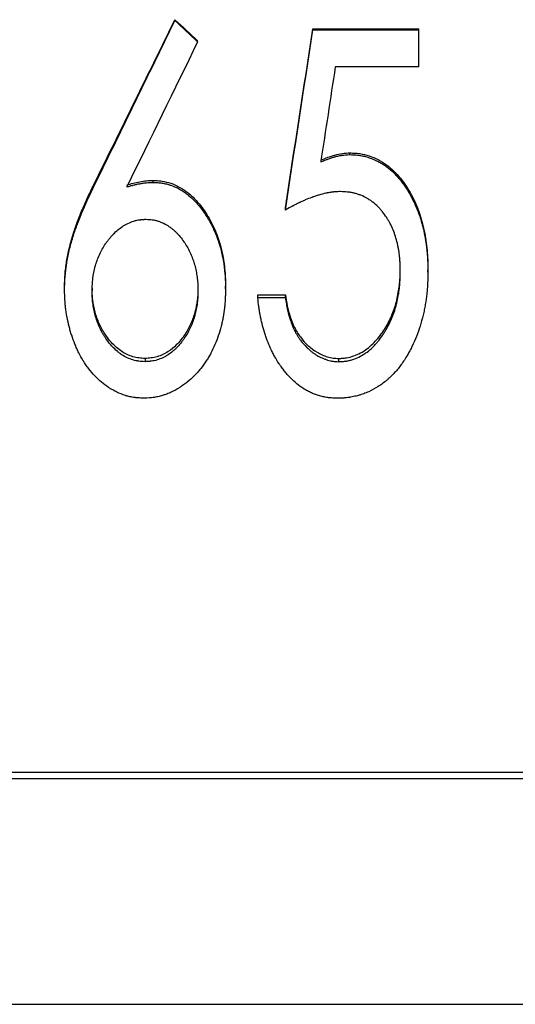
# Model space of a CAD drawing. Header units: millimetres. Extents: x -155 to 245, y -93 to 128.
# Tile 4 of 21: x -11 to 1, y -27 to -3. Entities that reach past the tile are written whole.
import ezdxf

# ---------------------------------------------------------------- set-up
doc = ezdxf.new("R2010")
doc.units = ezdxf.units.MM

msp = doc.modelspace()

# ---------------------------------------------------------------- linework, layer by layer
at = {"color": 7, "linetype": 'Continuous', "lineweight": 25}
for p, q in [((-7.385, -2.788), (-7.385, -2.768)), ((-3.923, -2.999), (-1.269, -2.999)), ((-3.923, -3.021), (-3.923, -2.999)), ((-3.923, -3.021), (-1.269, -3.021)), ((-1.269, -3.949), (-1.269, -2.999)), ((-6.815, -3.324), (-6.815, -3.3)), ((-1.269, -3.949), (-3.362, -3.949)), ((-2.995, -6.151), (-2.995, -6.107)), ((-9.4, -6.914), (-9.4, -6.865)), ((-7.929, -6.846), (-7.929, -6.797)), ((-4.615, -7.539), (-4.615, -7.485)), ((-1.731, -9.065), (-1.731, -9)), ((-1.038, -9.099), (-1.038, -9.034)), ((-10.154, -9.529), (-10.154, -9.461)), ((-9.462, -9.493), (-9.462, -9.561)), ((-6.808, -9.493), (-6.808, -9.561)), ((-6.115, -9.513), (-6.115, -9.445)), ((-5.308, -9.661), (-4.615, -9.661)), ((-5.308, -9.73), (-5.308, -9.661)), ((-5.308, -9.73), (-4.615, -9.73)), ((-4.615, -9.73), (-4.615, -9.661)), ((-8.135, -11.258), (-8.135, -11.339)), ((-3.274, -11.339), (-3.274, -11.258)), ((19, -21.634), (-35, -21.634)), ((19, -21.79), (-35, -21.79)), ((-35, -27.445), (19, -27.445))]:
    msp.add_line(p, q, dxfattribs=at)
for points in [[(-9.4, -6.865), (-8.728, -5.503), (-8.056, -4.136), (-7.385, -2.768)], [(-9.4, -6.914), (-8.728, -5.542), (-8.056, -4.166), (-7.385, -2.788)], [(-7.385, -2.768), (-7.195, -2.946), (-7.005, -3.123), (-6.815, -3.3)], [(-7.385, -2.788), (-7.195, -2.967), (-7.005, -3.145), (-6.815, -3.324)], [(-4.615, -7.485), (-4.385, -5.994), (-4.154, -4.498), (-3.923, -2.999)], [(-4.615, -7.539), (-4.385, -6.037), (-4.154, -4.53), (-3.923, -3.021)], [(-6.815, -3.324), (-7.407, -4.538), (-8, -5.751), (-8.593, -6.961)], [(-3.362, -3.949), (-3.484, -4.745), (-3.605, -5.54), (-3.727, -6.334)]]:
    msp.add_open_spline(points, degree=3, dxfattribs=at)
for points, knots in [([(-3.727, -6.289), (-3.668, -6.264), (-3.551, -6.215), (-3.371, -6.157), (-3.185, -6.115), (-3.058, -6.11), (-2.995, -6.107)], [0, 0, 0, 0, 0.250079, 0.500086, 0.750015, 1, 1, 1, 1]), ([(-3.727, -6.334), (-3.688, -6.318), (-3.654, -6.304), (-3.609, -6.286), (-3.596, -6.28), (-3.578, -6.273), (-3.572, -6.271), (-3.563, -6.268), (-3.561, -6.267), (-3.557, -6.265), (-3.556, -6.265), (-3.553, -6.264), (-3.552, -6.263), (-3.52, -6.251), (-3.49, -6.241), (-3.445, -6.226), (-3.43, -6.222), (-3.407, -6.215), (-3.4, -6.213), (-3.385, -6.208), (-3.378, -6.207), (-3.336, -6.195), (-3.304, -6.187), (-3.257, -6.177), (-3.242, -6.175), (-3.22, -6.171), (-3.213, -6.169), (-3.202, -6.168), (-3.198, -6.167), (-3.191, -6.166), (-3.187, -6.165), (-3.142, -6.159), (-3.078, -6.155), (-2.995, -6.151)], [0, 0, 0, 0, 0.125, 0.125, 0.1875, 0.1875, 0.21875, 0.21875, 0.234375, 0.234375, 0.242188, 0.242188, 0.25, 0.25, 0.375, 0.375, 0.4375, 0.4375, 0.46875, 0.46875, 0.5, 0.5, 0.625, 0.625, 0.6875, 0.6875, 0.71875, 0.71875, 0.734375, 0.734375, 0.75, 0.75, 1, 1, 1, 1]), ([(-2.995, -6.107), (-2.954, -6.109), (-2.872, -6.111), (-2.709, -6.127), (-2.511, -6.176), (-2.284, -6.27), (-2.007, -6.443), (-1.773, -6.676), (-1.582, -6.94), (-1.329, -7.358), (-1.143, -7.905), (-1.062, -8.467), (-1.043, -8.791), (-1.04, -8.953), (-1.038, -9.034)], [0, 0, 0, 0, 0.031299, 0.062588, 0.125116, 0.187303, 0.250172, 0.374149, 0.437696, 0.500186, 0.74968, 0.874809, 0.937402, 1, 1, 1, 1]), ([(-2.995, -6.151), (-2.967, -6.152), (-2.944, -6.153), (-2.913, -6.154), (-2.904, -6.155), (-2.891, -6.156), (-2.887, -6.156), (-2.881, -6.156), (-2.879, -6.156), (-2.876, -6.156), (-2.875, -6.156), (-2.85, -6.158), (-2.829, -6.16), (-2.788, -6.164), (-2.77, -6.166), (-2.711, -6.175), (-2.672, -6.183), (-2.613, -6.197), (-2.593, -6.202), (-2.553, -6.214), (-2.531, -6.22), (-2.435, -6.252), (-2.36, -6.283), (-2.251, -6.34), (-2.216, -6.36), (-2.164, -6.393), (-2.146, -6.404), (-2.112, -6.427), (-2.095, -6.44), (-2.015, -6.499), (-1.953, -6.552), (-1.865, -6.638), (-1.836, -6.668), (-1.78, -6.731), (-1.756, -6.76), (-1.705, -6.822), (-1.68, -6.855), (-1.643, -6.906), (-1.631, -6.923), (-1.607, -6.959), (-1.596, -6.976), (-1.562, -7.027), (-1.54, -7.062), (-1.508, -7.115), (-1.498, -7.132), (-1.478, -7.168), (-1.468, -7.186), (-1.384, -7.34), (-1.32, -7.485), (-1.238, -7.715), (-1.213, -7.794), (-1.179, -7.916), (-1.168, -7.957), (-1.153, -8.019), (-1.149, -8.04), (-1.141, -8.072), (-1.139, -8.082), (-1.135, -8.103), (-1.132, -8.115), (-1.114, -8.202), (-1.1, -8.28), (-1.083, -8.402), (-1.077, -8.443), (-1.07, -8.505), (-1.068, -8.525), (-1.065, -8.557), (-1.064, -8.567), (-1.062, -8.588), (-1.061, -8.6), (-1.056, -8.649), (-1.053, -8.689), (-1.049, -8.75), (-1.048, -8.771), (-1.047, -8.802), (-1.046, -8.812), (-1.045, -8.828), (-1.045, -8.833), (-1.045, -8.841), (-1.045, -8.844), (-1.045, -8.849), (-1.044, -8.852), (-1.042, -8.908), (-1.04, -8.99), (-1.038, -9.099)], [0, 0, 0, 0, 0.015625, 0.015625, 0.023438, 0.023438, 0.027344, 0.027344, 0.029297, 0.029297, 0.03125, 0.03125, 0.046875, 0.046875, 0.0625, 0.0625, 0.09375, 0.09375, 0.109375, 0.109375, 0.125, 0.125, 0.1875, 0.1875, 0.21875, 0.21875, 0.234375, 0.234375, 0.25, 0.25, 0.3125, 0.3125, 0.34375, 0.34375, 0.375, 0.375, 0.40625, 0.40625, 0.421875, 0.421875, 0.4375, 0.4375, 0.46875, 0.46875, 0.484375, 0.484375, 0.5, 0.5, 0.625, 0.625, 0.6875, 0.6875, 0.71875, 0.71875, 0.734375, 0.734375, 0.742188, 0.742188, 0.75, 0.75, 0.8125, 0.8125, 0.84375, 0.84375, 0.859375, 0.859375, 0.867188, 0.867188, 0.875, 0.875, 0.90625, 0.90625, 0.921875, 0.921875, 0.929688, 0.929688, 0.933594, 0.933594, 0.935547, 0.935547, 0.9375, 0.9375, 1, 1, 1, 1]), ([(-10.154, -9.461), (-10.152, -9.404), (-10.15, -9.291), (-10.136, -9.064), (-10.083, -8.671), (-9.977, -8.237), (-9.824, -7.809), (-9.695, -7.492), (-9.552, -7.172), (-9.451, -6.967), (-9.4, -6.865)], [0, 0, 0, 0, 0.0625173, 0.1250296, 0.2500347, 0.4998889, 0.6145104, 0.7499381, 0.8749655, 1, 1, 1, 1]), ([(-8.593, -6.912), (-8.539, -6.895), (-8.431, -6.863), (-8.266, -6.827), (-8.098, -6.802), (-7.985, -6.798), (-7.929, -6.797)], [0, 0, 0, 0, 0.250035, 0.500026, 0.749997, 1, 1, 1, 1]), ([(-8.593, -6.961), (-8.557, -6.95), (-8.525, -6.941), (-8.485, -6.929), (-8.472, -6.926), (-8.455, -6.921), (-8.45, -6.92), (-8.442, -6.918), (-8.44, -6.917), (-8.435, -6.916), (-8.433, -6.915), (-8.404, -6.908), (-8.377, -6.901), (-8.336, -6.892), (-8.322, -6.889), (-8.294, -6.883), (-8.28, -6.881), (-8.235, -6.872), (-8.206, -6.868), (-8.164, -6.862), (-8.151, -6.86), (-8.13, -6.858), (-8.124, -6.857), (-8.114, -6.856), (-8.111, -6.855), (-8.104, -6.855), (-8.1, -6.854), (-8.061, -6.851), (-8.005, -6.848), (-7.929, -6.846)], [0, 0, 0, 0, 0.125, 0.125, 0.1875, 0.1875, 0.21875, 0.21875, 0.234375, 0.234375, 0.25, 0.25, 0.375, 0.375, 0.4375, 0.4375, 0.5, 0.5, 0.625, 0.625, 0.6875, 0.6875, 0.71875, 0.71875, 0.734375, 0.734375, 0.75, 0.75, 1, 1, 1, 1]), ([(-7.929, -6.797), (-7.892, -6.798), (-7.818, -6.801), (-7.67, -6.817), (-7.491, -6.861), (-7.286, -6.95), (-7.099, -7.071), (-6.927, -7.215), (-6.728, -7.435), (-6.559, -7.678), (-6.423, -7.941), (-6.304, -8.212), (-6.199, -8.567), (-6.14, -8.93), (-6.12, -9.224), (-6.117, -9.371), (-6.115, -9.445)], [0, 0, 0, 0, 0.03127, 0.062531, 0.125003, 0.185548, 0.249941, 0.312442, 0.374949, 0.499896, 0.561804, 0.625795, 0.749923, 0.874925, 0.937459, 1, 1, 1, 1]), ([(-7.929, -6.846), (-7.904, -6.847), (-7.883, -6.848), (-7.855, -6.849), (-7.847, -6.849), (-7.835, -6.85), (-7.831, -6.85), (-7.826, -6.851), (-7.824, -6.851), (-7.821, -6.851), (-7.82, -6.851), (-7.798, -6.853), (-7.779, -6.854), (-7.742, -6.858), (-7.725, -6.861), (-7.672, -6.869), (-7.636, -6.876), (-7.582, -6.89), (-7.564, -6.895), (-7.537, -6.902), (-7.528, -6.905), (-7.509, -6.911), (-7.5, -6.914), (-7.425, -6.939), (-7.359, -6.968), (-7.261, -7.02), (-7.228, -7.039), (-7.18, -7.07), (-7.164, -7.081), (-7.132, -7.103), (-7.115, -7.115), (-7.07, -7.149), (-7.04, -7.173), (-6.998, -7.209), (-6.984, -7.221), (-6.957, -7.245), (-6.943, -7.259), (-6.906, -7.294), (-6.881, -7.32), (-6.843, -7.361), (-6.831, -7.375), (-6.812, -7.397), (-6.805, -7.405), (-6.793, -7.42), (-6.786, -7.428), (-6.733, -7.493), (-6.688, -7.552), (-6.625, -7.644), (-6.604, -7.675), (-6.575, -7.722), (-6.565, -7.738), (-6.551, -7.761), (-6.546, -7.769), (-6.536, -7.785), (-6.531, -7.794), (-6.493, -7.861), (-6.459, -7.926), (-6.409, -8.033), (-6.393, -8.069), (-6.362, -8.139), (-6.348, -8.173), (-6.322, -8.24), (-6.311, -8.273), (-6.288, -8.34), (-6.277, -8.374), (-6.255, -8.445), (-6.245, -8.481), (-6.231, -8.536), (-6.226, -8.554), (-6.217, -8.592), (-6.212, -8.612), (-6.192, -8.703), (-6.178, -8.776), (-6.16, -8.886), (-6.154, -8.922), (-6.147, -8.977), (-6.145, -8.996), (-6.141, -9.032), (-6.139, -9.051), (-6.134, -9.104), (-6.131, -9.14), (-6.127, -9.195), (-6.126, -9.214), (-6.124, -9.243), (-6.124, -9.252), (-6.123, -9.266), (-6.123, -9.271), (-6.122, -9.279), (-6.122, -9.281), (-6.122, -9.286), (-6.122, -9.289), (-6.12, -9.34), (-6.118, -9.414), (-6.115, -9.513)], [0, 0, 0, 0, 0.015625, 0.015625, 0.023438, 0.023438, 0.027344, 0.027344, 0.029297, 0.029297, 0.03125, 0.03125, 0.046875, 0.046875, 0.0625, 0.0625, 0.09375, 0.09375, 0.109375, 0.109375, 0.117188, 0.117188, 0.125, 0.125, 0.1875, 0.1875, 0.21875, 0.21875, 0.234375, 0.234375, 0.25, 0.25, 0.28125, 0.28125, 0.296875, 0.296875, 0.3125, 0.3125, 0.34375, 0.34375, 0.359375, 0.359375, 0.367188, 0.367188, 0.375, 0.375, 0.4375, 0.4375, 0.46875, 0.46875, 0.484375, 0.484375, 0.492188, 0.492188, 0.5, 0.5, 0.5625, 0.5625, 0.59375, 0.59375, 0.625, 0.625, 0.65625, 0.65625, 0.6875, 0.6875, 0.71875, 0.71875, 0.734375, 0.734375, 0.75, 0.75, 0.8125, 0.8125, 0.84375, 0.84375, 0.859375, 0.859375, 0.875, 0.875, 0.90625, 0.90625, 0.921875, 0.921875, 0.929688, 0.929688, 0.933594, 0.933594, 0.935547, 0.935547, 0.9375, 0.9375, 1, 1, 1, 1]), ([(-10.154, -9.529), (-10.153, -9.491), (-10.152, -9.458), (-10.151, -9.415), (-10.15, -9.402), (-10.15, -9.384), (-10.149, -9.378), (-10.149, -9.37), (-10.149, -9.368), (-10.149, -9.364), (-10.149, -9.363), (-10.149, -9.36), (-10.149, -9.36), (-10.146, -9.297), (-10.143, -9.24), (-10.133, -9.133), (-10.127, -9.078), (-10.116, -8.993), (-10.112, -8.965), (-10.106, -8.921), (-10.104, -8.906), (-10.1, -8.884), (-10.099, -8.877), (-10.097, -8.862), (-10.095, -8.854), (-10.076, -8.737), (-10.053, -8.626), (-10.013, -8.459), (-9.998, -8.404), (-9.975, -8.32), (-9.966, -8.292), (-9.954, -8.25), (-9.95, -8.236), (-9.943, -8.215), (-9.941, -8.208), (-9.938, -8.198), (-9.937, -8.194), (-9.934, -8.187), (-9.933, -8.183), (-9.903, -8.089), (-9.868, -7.99), (-9.808, -7.83), (-9.786, -7.774), (-9.751, -7.688), (-9.74, -7.659), (-9.721, -7.614), (-9.715, -7.599), (-9.705, -7.576), (-9.702, -7.569), (-9.697, -7.557), (-9.696, -7.553), (-9.693, -7.546), (-9.691, -7.541), (-9.667, -7.485), (-9.644, -7.432), (-9.609, -7.354), (-9.597, -7.328), (-9.58, -7.289), (-9.574, -7.276), (-9.565, -7.256), (-9.562, -7.25), (-9.557, -7.24), (-9.556, -7.237), (-9.553, -7.232), (-9.553, -7.231), (-9.551, -7.227), (-9.55, -7.225), (-9.517, -7.155), (-9.467, -7.052), (-9.4, -6.914)], [0, 0, 0, 0, 0.03125, 0.03125, 0.046875, 0.046875, 0.054688, 0.054688, 0.058594, 0.058594, 0.060547, 0.060547, 0.0625, 0.0625, 0.125, 0.125, 0.1875, 0.1875, 0.21875, 0.21875, 0.234375, 0.234375, 0.242188, 0.242188, 0.25, 0.25, 0.375, 0.375, 0.4375, 0.4375, 0.46875, 0.46875, 0.484375, 0.484375, 0.492188, 0.492188, 0.496094, 0.496094, 0.5, 0.5, 0.625, 0.625, 0.6875, 0.6875, 0.71875, 0.71875, 0.734375, 0.734375, 0.742188, 0.742188, 0.746094, 0.746094, 0.75, 0.75, 0.8125, 0.8125, 0.84375, 0.84375, 0.859375, 0.859375, 0.867188, 0.867188, 0.871094, 0.871094, 0.873047, 0.873047, 0.875, 0.875, 1, 1, 1, 1]), ([(-3.238, -7.077), (-3.278, -7.078), (-3.313, -7.08), (-3.359, -7.082), (-3.373, -7.083), (-3.392, -7.085), (-3.398, -7.086), (-3.407, -7.087), (-3.41, -7.087), (-3.416, -7.087), (-3.418, -7.088), (-3.448, -7.091), (-3.477, -7.095), (-3.522, -7.103), (-3.538, -7.106), (-3.562, -7.11), (-3.569, -7.112), (-3.582, -7.115), (-3.586, -7.115), (-3.594, -7.117), (-3.599, -7.118), (-3.656, -7.13), (-3.713, -7.145), (-3.801, -7.171), (-3.83, -7.18), (-3.876, -7.196), (-3.891, -7.201), (-3.915, -7.209), (-3.922, -7.212), (-3.934, -7.216), (-3.938, -7.217), (-3.946, -7.22), (-3.95, -7.222), (-4.005, -7.242), (-4.058, -7.263), (-4.142, -7.299), (-4.171, -7.312), (-4.215, -7.332), (-4.23, -7.339), (-4.253, -7.35), (-4.26, -7.353), (-4.276, -7.36), (-4.284, -7.364), (-4.319, -7.381), (-4.347, -7.395), (-4.387, -7.416), (-4.401, -7.423), (-4.421, -7.433), (-4.428, -7.437), (-4.438, -7.442), (-4.441, -7.444), (-4.446, -7.446), (-4.448, -7.447), (-4.451, -7.449), (-4.453, -7.45), (-4.49, -7.47), (-4.544, -7.499), (-4.615, -7.539)], [0, 0, 0, 0, 0.0625, 0.0625, 0.09375, 0.09375, 0.109375, 0.109375, 0.117188, 0.117188, 0.125, 0.125, 0.1875, 0.1875, 0.21875, 0.21875, 0.234375, 0.234375, 0.242188, 0.242188, 0.25, 0.25, 0.375, 0.375, 0.4375, 0.4375, 0.46875, 0.46875, 0.484375, 0.484375, 0.492188, 0.492188, 0.5, 0.5, 0.625, 0.625, 0.6875, 0.6875, 0.71875, 0.71875, 0.734375, 0.734375, 0.75, 0.75, 0.8125, 0.8125, 0.84375, 0.84375, 0.859375, 0.859375, 0.867188, 0.867188, 0.871094, 0.871094, 0.875, 0.875, 1, 1, 1, 1]), ([(-1.731, -9.065), (-1.732, -9.026), (-1.733, -8.992), (-1.734, -8.948), (-1.734, -8.935), (-1.735, -8.917), (-1.735, -8.911), (-1.735, -8.903), (-1.736, -8.9), (-1.736, -8.896), (-1.736, -8.895), (-1.736, -8.893), (-1.736, -8.892), (-1.737, -8.859), (-1.739, -8.829), (-1.742, -8.786), (-1.743, -8.771), (-1.745, -8.743), (-1.746, -8.73), (-1.754, -8.658), (-1.761, -8.601), (-1.776, -8.515), (-1.781, -8.486), (-1.792, -8.429), (-1.799, -8.401), (-1.833, -8.254), (-1.869, -8.143), (-1.932, -7.987), (-1.956, -7.935), (-1.997, -7.857), (-2.011, -7.832), (-2.041, -7.78), (-2.056, -7.756), (-2.107, -7.676), (-2.142, -7.627), (-2.197, -7.559), (-2.215, -7.537), (-2.243, -7.505), (-2.252, -7.495), (-2.271, -7.475), (-2.28, -7.466), (-2.33, -7.415), (-2.373, -7.378), (-2.443, -7.325), (-2.467, -7.308), (-2.503, -7.283), (-2.516, -7.275), (-2.535, -7.263), (-2.541, -7.259), (-2.554, -7.251), (-2.561, -7.247), (-2.615, -7.216), (-2.666, -7.191), (-2.748, -7.159), (-2.775, -7.149), (-2.818, -7.136), (-2.832, -7.132), (-2.862, -7.124), (-2.877, -7.119), (-2.919, -7.109), (-2.948, -7.103), (-2.991, -7.096), (-3.005, -7.094), (-3.027, -7.091), (-3.034, -7.09), (-3.045, -7.089), (-3.049, -7.088), (-3.054, -7.088), (-3.056, -7.087), (-3.06, -7.087), (-3.062, -7.087), (-3.102, -7.083), (-3.16, -7.08), (-3.238, -7.077)], [0, 0, 0, 0, 0.03125, 0.03125, 0.046875, 0.046875, 0.054688, 0.054688, 0.058594, 0.058594, 0.060547, 0.060547, 0.0625, 0.0625, 0.09375, 0.09375, 0.109375, 0.109375, 0.125, 0.125, 0.1875, 0.1875, 0.21875, 0.21875, 0.25, 0.25, 0.375, 0.375, 0.4375, 0.4375, 0.46875, 0.46875, 0.5, 0.5, 0.5625, 0.5625, 0.59375, 0.59375, 0.609375, 0.609375, 0.625, 0.625, 0.6875, 0.6875, 0.71875, 0.71875, 0.734375, 0.734375, 0.742188, 0.742188, 0.75, 0.75, 0.8125, 0.8125, 0.84375, 0.84375, 0.859375, 0.859375, 0.875, 0.875, 0.90625, 0.90625, 0.921875, 0.921875, 0.929688, 0.929688, 0.933594, 0.933594, 0.935547, 0.935547, 0.9375, 0.9375, 1, 1, 1, 1]), ([(-9.462, -9.561), (-9.46, -9.493), (-9.458, -9.441), (-9.456, -9.406), (-9.456, -9.403), (-9.456, -9.4), (-9.456, -9.398), (-9.455, -9.393), (-9.455, -9.39), (-9.454, -9.38), (-9.454, -9.373), (-9.453, -9.353), (-9.452, -9.34), (-9.448, -9.301), (-9.446, -9.277), (-9.431, -9.157), (-9.411, -9.056), (-9.381, -8.943), (-9.38, -8.938), (-9.377, -8.926), (-9.375, -8.92), (-9.37, -8.903), (-9.366, -8.891), (-9.355, -8.856), (-9.347, -8.832), (-9.321, -8.759), (-9.3, -8.709), (-9.275, -8.652), (-9.272, -8.647), (-9.267, -8.635), (-9.264, -8.63), (-9.256, -8.612), (-9.25, -8.601), (-9.233, -8.567), (-9.221, -8.544), (-9.183, -8.477), (-9.156, -8.432), (-9.111, -8.367), (-9.096, -8.344), (-9.065, -8.302), (-9.049, -8.282), (-9.017, -8.242), (-9.001, -8.222), (-8.976, -8.194), (-8.968, -8.185), (-8.95, -8.165), (-8.94, -8.155), (-8.856, -8.067), (-8.778, -8.001), (-8.676, -7.934), (-8.653, -7.92), (-8.609, -7.895), (-8.586, -7.884), (-8.517, -7.851), (-8.468, -7.832), (-8.391, -7.808), (-8.367, -7.801), (-8.317, -7.79), (-8.291, -7.785), (-8.262, -7.782), (-8.261, -7.781), (-8.257, -7.781), (-8.254, -7.781), (-8.247, -7.78), (-8.242, -7.779), (-8.226, -7.778), (-8.214, -7.777), (-8.175, -7.774), (-8.145, -7.772), (-8.111, -7.77)], [0, 0, 0, 0, 0.0625, 0.0625, 0.064453, 0.064453, 0.066406, 0.066406, 0.070312, 0.070312, 0.078125, 0.078125, 0.09375, 0.09375, 0.125, 0.125, 0.25, 0.25, 0.257812, 0.257812, 0.265625, 0.265625, 0.28125, 0.28125, 0.3125, 0.3125, 0.375, 0.375, 0.382812, 0.382812, 0.390625, 0.390625, 0.40625, 0.40625, 0.4375, 0.4375, 0.5, 0.5, 0.53125, 0.53125, 0.5625, 0.5625, 0.59375, 0.59375, 0.609375, 0.609375, 0.625, 0.625, 0.75, 0.75, 0.78125, 0.78125, 0.8125, 0.8125, 0.875, 0.875, 0.90625, 0.90625, 0.9375, 0.9375, 0.941406, 0.941406, 0.945312, 0.945312, 0.953125, 0.953125, 0.96875, 0.96875, 1, 1, 1, 1]), ([(-8.111, -7.77), (-8.043, -7.774), (-7.993, -7.777), (-7.956, -7.782), (-7.952, -7.783), (-7.946, -7.784), (-7.942, -7.784), (-7.933, -7.786), (-7.926, -7.787), (-7.907, -7.79), (-7.895, -7.793), (-7.857, -7.801), (-7.833, -7.808), (-7.785, -7.823), (-7.76, -7.832), (-7.712, -7.851), (-7.689, -7.861), (-7.62, -7.894), (-7.576, -7.92), (-7.513, -7.963), (-7.494, -7.977), (-7.454, -8.008), (-7.435, -8.024), (-7.396, -8.058), (-7.377, -8.076), (-7.349, -8.104), (-7.34, -8.114), (-7.323, -8.131), (-7.315, -8.14), (-7.273, -8.186), (-7.239, -8.228), (-7.175, -8.313), (-7.146, -8.354), (-7.068, -8.476), (-7.021, -8.566), (-6.968, -8.691), (-6.958, -8.714), (-6.94, -8.762), (-6.931, -8.787), (-6.907, -8.859), (-6.892, -8.907), (-6.874, -8.98), (-6.868, -9.006), (-6.857, -9.056), (-6.852, -9.081), (-6.838, -9.156), (-6.83, -9.206), (-6.818, -9.306), (-6.814, -9.358), (-6.811, -9.412), (-6.811, -9.413), (-6.811, -9.417), (-6.811, -9.42), (-6.811, -9.427), (-6.811, -9.432), (-6.81, -9.448), (-6.81, -9.459), (-6.809, -9.498), (-6.808, -9.527), (-6.808, -9.561)], [0, 0, 0, 0, 0.0625, 0.0625, 0.066406, 0.066406, 0.070312, 0.070312, 0.078125, 0.078125, 0.09375, 0.09375, 0.125, 0.125, 0.15625, 0.15625, 0.1875, 0.1875, 0.25, 0.25, 0.28125, 0.28125, 0.3125, 0.3125, 0.34375, 0.34375, 0.359375, 0.359375, 0.375, 0.375, 0.4375, 0.4375, 0.5, 0.5, 0.625, 0.625, 0.65625, 0.65625, 0.6875, 0.6875, 0.75, 0.75, 0.78125, 0.78125, 0.8125, 0.8125, 0.875, 0.875, 0.9375, 0.9375, 0.941406, 0.941406, 0.945312, 0.945312, 0.953125, 0.953125, 0.96875, 0.96875, 1, 1, 1, 1]), ([(-1.038, -9.099), (-1.04, -9.159), (-1.041, -9.212), (-1.043, -9.28), (-1.044, -9.3), (-1.045, -9.329), (-1.045, -9.338), (-1.046, -9.35), (-1.046, -9.354), (-1.046, -9.36), (-1.046, -9.362), (-1.046, -9.365), (-1.046, -9.366), (-1.046, -9.368), (-1.046, -9.368), (-1.049, -9.418), (-1.051, -9.465), (-1.056, -9.533), (-1.058, -9.555), (-1.061, -9.587), (-1.062, -9.598), (-1.064, -9.619), (-1.065, -9.629), (-1.076, -9.729), (-1.089, -9.817), (-1.112, -9.951), (-1.12, -9.995), (-1.134, -10.062), (-1.139, -10.084), (-1.149, -10.129), (-1.154, -10.15), (-1.205, -10.361), (-1.261, -10.538), (-1.359, -10.789), (-1.395, -10.87), (-1.452, -10.988), (-1.471, -11.027), (-1.502, -11.084), (-1.512, -11.103), (-1.528, -11.131), (-1.533, -11.141), (-1.541, -11.155), (-1.544, -11.159), (-1.549, -11.168), (-1.551, -11.173), (-1.602, -11.26), (-1.653, -11.337), (-1.733, -11.446), (-1.76, -11.482), (-1.801, -11.533), (-1.816, -11.549), (-1.844, -11.582), (-1.858, -11.598), (-1.903, -11.647), (-1.935, -11.679), (-1.983, -11.726), (-2, -11.742), (-2.025, -11.764), (-2.034, -11.772), (-2.051, -11.787), (-2.059, -11.794), (-2.105, -11.833), (-2.141, -11.862), (-2.195, -11.902), (-2.213, -11.915), (-2.249, -11.94), (-2.266, -11.952), (-2.359, -12.011), (-2.441, -12.055), (-2.566, -12.111), (-2.608, -12.128), (-2.671, -12.151), (-2.693, -12.158), (-2.725, -12.168), (-2.735, -12.172), (-2.752, -12.177), (-2.757, -12.178), (-2.768, -12.181), (-2.774, -12.183), (-2.817, -12.195), (-2.858, -12.205), (-2.925, -12.219), (-2.948, -12.223), (-2.983, -12.229), (-2.995, -12.231), (-3.02, -12.235), (-3.033, -12.236), (-3.069, -12.241), (-3.092, -12.244), (-3.126, -12.248), (-3.137, -12.249), (-3.153, -12.25), (-3.158, -12.25), (-3.166, -12.251), (-3.169, -12.251), (-3.174, -12.251), (-3.178, -12.252), (-3.21, -12.253), (-3.255, -12.255), (-3.316, -12.255)], [0, 0, 0, 0, 0.03125, 0.03125, 0.046875, 0.046875, 0.054688, 0.054688, 0.058594, 0.058594, 0.060547, 0.060547, 0.061523, 0.061523, 0.0625, 0.0625, 0.09375, 0.09375, 0.109375, 0.109375, 0.117188, 0.117188, 0.125, 0.125, 0.1875, 0.1875, 0.21875, 0.21875, 0.234375, 0.234375, 0.25, 0.25, 0.375, 0.375, 0.4375, 0.4375, 0.46875, 0.46875, 0.484375, 0.484375, 0.492188, 0.492188, 0.496094, 0.496094, 0.5, 0.5, 0.5625, 0.5625, 0.59375, 0.59375, 0.609375, 0.609375, 0.625, 0.625, 0.65625, 0.65625, 0.671875, 0.671875, 0.679688, 0.679688, 0.6875, 0.6875, 0.71875, 0.71875, 0.734375, 0.734375, 0.75, 0.75, 0.8125, 0.8125, 0.84375, 0.84375, 0.859375, 0.859375, 0.867188, 0.867188, 0.871094, 0.871094, 0.875, 0.875, 0.90625, 0.90625, 0.921875, 0.921875, 0.929688, 0.929688, 0.9375, 0.9375, 0.953125, 0.953125, 0.960938, 0.960938, 0.964844, 0.964844, 0.966797, 0.966797, 0.96875, 0.96875, 1, 1, 1, 1]), ([(-3.274, -11.258), (-3.242, -11.257), (-3.179, -11.254), (-3.053, -11.24), (-2.899, -11.202), (-2.725, -11.124), (-2.511, -10.989), (-2.287, -10.763), (-2.106, -10.506), (-1.99, -10.282), (-1.889, -10.052), (-1.8, -9.75), (-1.753, -9.439), (-1.734, -9.188), (-1.732, -9.063), (-1.731, -9)], [0, 0, 0, 0, 0.031275, 0.062542, 0.125023, 0.187493, 0.25, 0.374831, 0.499786, 0.562323, 0.624862, 0.749875, 0.874905, 0.937449, 1, 1, 1, 1]), ([(-3.274, -11.339), (-3.253, -11.338), (-3.235, -11.337), (-3.211, -11.336), (-3.204, -11.335), (-3.194, -11.335), (-3.191, -11.335), (-3.186, -11.334), (-3.185, -11.334), (-3.182, -11.334), (-3.181, -11.334), (-3.162, -11.333), (-3.146, -11.331), (-3.114, -11.328), (-3.1, -11.326), (-3.054, -11.318), (-3.023, -11.312), (-2.977, -11.301), (-2.962, -11.296), (-2.931, -11.287), (-2.915, -11.282), (-2.843, -11.257), (-2.785, -11.232), (-2.698, -11.184), (-2.67, -11.168), (-2.63, -11.142), (-2.617, -11.134), (-2.592, -11.116), (-2.578, -11.107), (-2.522, -11.065), (-2.477, -11.026), (-2.409, -10.96), (-2.387, -10.937), (-2.353, -10.9), (-2.341, -10.887), (-2.324, -10.868), (-2.318, -10.861), (-2.307, -10.848), (-2.301, -10.84), (-2.255, -10.786), (-2.217, -10.735), (-2.163, -10.658), (-2.145, -10.631), (-2.12, -10.591), (-2.111, -10.578), (-2.095, -10.551), (-2.087, -10.537), (-2.049, -10.472), (-2.02, -10.416), (-1.963, -10.295), (-1.938, -10.236), (-1.896, -10.127), (-1.876, -10.069), (-1.849, -9.978), (-1.841, -9.947), (-1.828, -9.9), (-1.824, -9.884), (-1.818, -9.859), (-1.816, -9.851), (-1.813, -9.839), (-1.812, -9.835), (-1.81, -9.827), (-1.809, -9.822), (-1.796, -9.764), (-1.785, -9.706), (-1.77, -9.612), (-1.766, -9.58), (-1.759, -9.53), (-1.757, -9.513), (-1.754, -9.488), (-1.753, -9.479), (-1.751, -9.461), (-1.75, -9.452), (-1.746, -9.411), (-1.743, -9.379), (-1.74, -9.332), (-1.739, -9.316), (-1.737, -9.293), (-1.737, -9.285), (-1.736, -9.274), (-1.736, -9.27), (-1.736, -9.264), (-1.736, -9.262), (-1.736, -9.258), (-1.736, -9.256), (-1.734, -9.212), (-1.732, -9.149), (-1.731, -9.065)], [0, 0, 0, 0, 0.015625, 0.015625, 0.023438, 0.023438, 0.027344, 0.027344, 0.029297, 0.029297, 0.03125, 0.03125, 0.046875, 0.046875, 0.0625, 0.0625, 0.09375, 0.09375, 0.109375, 0.109375, 0.125, 0.125, 0.1875, 0.1875, 0.21875, 0.21875, 0.234375, 0.234375, 0.25, 0.25, 0.3125, 0.3125, 0.34375, 0.34375, 0.359375, 0.359375, 0.367188, 0.367188, 0.375, 0.375, 0.4375, 0.4375, 0.46875, 0.46875, 0.484375, 0.484375, 0.5, 0.5, 0.5625, 0.5625, 0.625, 0.625, 0.6875, 0.6875, 0.71875, 0.71875, 0.734375, 0.734375, 0.742188, 0.742188, 0.746094, 0.746094, 0.75, 0.75, 0.8125, 0.8125, 0.84375, 0.84375, 0.859375, 0.859375, 0.867188, 0.867188, 0.875, 0.875, 0.90625, 0.90625, 0.921875, 0.921875, 0.929688, 0.929688, 0.933594, 0.933594, 0.935547, 0.935547, 0.9375, 0.9375, 1, 1, 1, 1]), ([(-8.165, -12.255), (-8.217, -12.253), (-8.263, -12.25), (-8.321, -12.246), (-8.339, -12.245), (-8.363, -12.242), (-8.371, -12.242), (-8.382, -12.24), (-8.385, -12.24), (-8.391, -12.239), (-8.392, -12.239), (-8.396, -12.239), (-8.397, -12.239), (-8.436, -12.233), (-8.474, -12.227), (-8.531, -12.214), (-8.55, -12.209), (-8.579, -12.201), (-8.589, -12.199), (-8.608, -12.193), (-8.618, -12.19), (-8.699, -12.164), (-8.771, -12.136), (-8.876, -12.086), (-8.911, -12.068), (-8.963, -12.039), (-8.98, -12.028), (-9.006, -12.013), (-9.014, -12.008), (-9.031, -11.997), (-9.04, -11.991), (-9.173, -11.905), (-9.289, -11.808), (-9.448, -11.64), (-9.499, -11.581), (-9.571, -11.485), (-9.595, -11.452), (-9.63, -11.401), (-9.641, -11.384), (-9.658, -11.358), (-9.664, -11.349), (-9.672, -11.336), (-9.675, -11.332), (-9.68, -11.323), (-9.683, -11.318), (-9.724, -11.251), (-9.761, -11.185), (-9.813, -11.081), (-9.83, -11.045), (-9.855, -10.991), (-9.863, -10.972), (-9.879, -10.935), (-9.887, -10.915), (-9.924, -10.825), (-9.951, -10.752), (-9.987, -10.642), (-9.998, -10.604), (-10.02, -10.53), (-10.03, -10.493), (-10.059, -10.377), (-10.076, -10.3), (-10.098, -10.185), (-10.105, -10.147), (-10.117, -10.071), (-10.122, -10.032), (-10.131, -9.959), (-10.135, -9.921), (-10.14, -9.863), (-10.141, -9.843), (-10.143, -9.813), (-10.144, -9.803), (-10.145, -9.788), (-10.145, -9.783), (-10.146, -9.775), (-10.146, -9.773), (-10.146, -9.768), (-10.146, -9.764), (-10.149, -9.711), (-10.151, -9.633), (-10.154, -9.529)], [0, 0, 0, 0, 0.03125, 0.03125, 0.046875, 0.046875, 0.054688, 0.054688, 0.058594, 0.058594, 0.060547, 0.060547, 0.0625, 0.0625, 0.09375, 0.09375, 0.109375, 0.109375, 0.117188, 0.117188, 0.125, 0.125, 0.1875, 0.1875, 0.21875, 0.21875, 0.234375, 0.234375, 0.242188, 0.242188, 0.25, 0.25, 0.375, 0.375, 0.4375, 0.4375, 0.46875, 0.46875, 0.484375, 0.484375, 0.492188, 0.492188, 0.496094, 0.496094, 0.5, 0.5, 0.5625, 0.5625, 0.59375, 0.59375, 0.609375, 0.609375, 0.625, 0.625, 0.6875, 0.6875, 0.71875, 0.71875, 0.75, 0.75, 0.8125, 0.8125, 0.84375, 0.84375, 0.875, 0.875, 0.90625, 0.90625, 0.921875, 0.921875, 0.929688, 0.929688, 0.933594, 0.933594, 0.935547, 0.935547, 0.9375, 0.9375, 1, 1, 1, 1]), ([(-8.135, -11.258), (-8.186, -11.256), (-8.288, -11.251), (-8.489, -11.208), (-8.684, -11.116), (-8.857, -10.983), (-9.003, -10.84), (-9.152, -10.641), (-9.293, -10.386), (-9.393, -10.098), (-9.442, -9.848), (-9.46, -9.645), (-9.461, -9.544), (-9.462, -9.493)], [0, 0, 0, 0, 0.062547, 0.12504, 0.249772, 0.320869, 0.392929, 0.499841, 0.624853, 0.749864, 0.874884, 0.937436, 1, 1, 1, 1]), ([(-8.135, -11.339), (-8.203, -11.336), (-8.254, -11.332), (-8.29, -11.327), (-8.295, -11.327), (-8.301, -11.326), (-8.304, -11.326), (-8.314, -11.324), (-8.32, -11.323), (-8.34, -11.32), (-8.352, -11.317), (-8.39, -11.309), (-8.414, -11.303), (-8.534, -11.267), (-8.627, -11.223), (-8.721, -11.162), (-8.726, -11.159), (-8.736, -11.152), (-8.741, -11.149), (-8.756, -11.138), (-8.766, -11.131), (-8.796, -11.108), (-8.816, -11.092), (-8.878, -11.04), (-8.916, -11.003), (-8.986, -10.93), (-9.017, -10.894), (-9.078, -10.814), (-9.109, -10.772), (-9.146, -10.715), (-9.152, -10.706), (-9.165, -10.684), (-9.172, -10.673), (-9.191, -10.641), (-9.204, -10.619), (-9.241, -10.552), (-9.264, -10.505), (-9.288, -10.452), (-9.29, -10.447), (-9.294, -10.436), (-9.297, -10.431), (-9.304, -10.415), (-9.308, -10.404), (-9.322, -10.37), (-9.33, -10.347), (-9.356, -10.274), (-9.371, -10.223), (-9.388, -10.162), (-9.39, -10.157), (-9.393, -10.145), (-9.394, -10.139), (-9.399, -10.121), (-9.402, -10.109), (-9.41, -10.073), (-9.415, -10.048), (-9.43, -9.973), (-9.438, -9.921), (-9.448, -9.841), (-9.45, -9.816), (-9.455, -9.765), (-9.456, -9.74), (-9.458, -9.712), (-9.458, -9.71), (-9.458, -9.706), (-9.458, -9.704), (-9.458, -9.696), (-9.459, -9.691), (-9.459, -9.675), (-9.46, -9.664), (-9.461, -9.625), (-9.461, -9.595), (-9.462, -9.561)], [0, 0, 0, 0, 0.0625, 0.0625, 0.066406, 0.066406, 0.070312, 0.070312, 0.078125, 0.078125, 0.09375, 0.09375, 0.125, 0.125, 0.25, 0.25, 0.257812, 0.257812, 0.265625, 0.265625, 0.28125, 0.28125, 0.3125, 0.3125, 0.375, 0.375, 0.4375, 0.4375, 0.5, 0.5, 0.515625, 0.515625, 0.53125, 0.53125, 0.5625, 0.5625, 0.625, 0.625, 0.632812, 0.632812, 0.640625, 0.640625, 0.65625, 0.65625, 0.6875, 0.6875, 0.75, 0.75, 0.757812, 0.757812, 0.765625, 0.765625, 0.78125, 0.78125, 0.8125, 0.8125, 0.875, 0.875, 0.90625, 0.90625, 0.9375, 0.9375, 0.941406, 0.941406, 0.945312, 0.945312, 0.953125, 0.953125, 0.96875, 0.96875, 1, 1, 1, 1]), ([(-6.115, -9.513), (-6.117, -9.566), (-6.118, -9.612), (-6.12, -9.671), (-6.12, -9.689), (-6.121, -9.714), (-6.122, -9.722), (-6.122, -9.733), (-6.122, -9.737), (-6.123, -9.742), (-6.123, -9.744), (-6.123, -9.747), (-6.123, -9.748), (-6.125, -9.793), (-6.127, -9.834), (-6.132, -9.893), (-6.134, -9.912), (-6.136, -9.941), (-6.137, -9.95), (-6.139, -9.969), (-6.14, -9.977), (-6.15, -10.065), (-6.161, -10.143), (-6.183, -10.26), (-6.191, -10.299), (-6.203, -10.357), (-6.208, -10.376), (-6.217, -10.415), (-6.222, -10.433), (-6.269, -10.615), (-6.32, -10.768), (-6.413, -10.985), (-6.447, -11.055), (-6.501, -11.158), (-6.52, -11.191), (-6.549, -11.241), (-6.558, -11.257), (-6.578, -11.289), (-6.588, -11.305), (-6.642, -11.388), (-6.688, -11.452), (-6.762, -11.544), (-6.788, -11.574), (-6.827, -11.618), (-6.841, -11.633), (-6.868, -11.662), (-6.882, -11.675), (-6.954, -11.748), (-7.014, -11.802), (-7.106, -11.876), (-7.138, -11.9), (-7.185, -11.934), (-7.201, -11.945), (-7.225, -11.961), (-7.233, -11.966), (-7.249, -11.977), (-7.256, -11.982), (-7.336, -12.032), (-7.408, -12.071), (-7.515, -12.121), (-7.551, -12.136), (-7.605, -12.157), (-7.623, -12.163), (-7.65, -12.172), (-7.659, -12.175), (-7.677, -12.181), (-7.686, -12.184), (-7.734, -12.199), (-7.773, -12.209), (-7.831, -12.221), (-7.85, -12.225), (-7.879, -12.23), (-7.889, -12.232), (-7.904, -12.234), (-7.908, -12.235), (-7.916, -12.236), (-7.918, -12.236), (-7.923, -12.237), (-7.926, -12.237), (-7.98, -12.244), (-8.059, -12.25), (-8.165, -12.255)], [0, 0, 0, 0, 0.03125, 0.03125, 0.046875, 0.046875, 0.054688, 0.054688, 0.058594, 0.058594, 0.060547, 0.060547, 0.0625, 0.0625, 0.09375, 0.09375, 0.109375, 0.109375, 0.117188, 0.117188, 0.125, 0.125, 0.1875, 0.1875, 0.21875, 0.21875, 0.234375, 0.234375, 0.25, 0.25, 0.375, 0.375, 0.4375, 0.4375, 0.46875, 0.46875, 0.484375, 0.484375, 0.5, 0.5, 0.5625, 0.5625, 0.59375, 0.59375, 0.609375, 0.609375, 0.625, 0.625, 0.6875, 0.6875, 0.71875, 0.71875, 0.734375, 0.734375, 0.742188, 0.742188, 0.75, 0.75, 0.8125, 0.8125, 0.84375, 0.84375, 0.859375, 0.859375, 0.867188, 0.867188, 0.875, 0.875, 0.90625, 0.90625, 0.921875, 0.921875, 0.929688, 0.929688, 0.933594, 0.933594, 0.935547, 0.935547, 0.9375, 0.9375, 1, 1, 1, 1]), ([(-6.808, -9.493), (-6.808, -9.544), (-6.81, -9.645), (-6.827, -9.848), (-6.876, -10.097), (-6.959, -10.338), (-7.05, -10.52), (-7.133, -10.657), (-7.233, -10.792), (-7.367, -10.945), (-7.559, -11.103), (-7.78, -11.208), (-7.981, -11.251), (-8.083, -11.256), (-8.135, -11.258)], [0, 0, 0, 0, 0.062562, 0.125112, 0.250128, 0.374107, 0.438118, 0.50023, 0.571643, 0.643296, 0.750238, 0.874965, 0.937455, 1, 1, 1, 1]), ([(-6.808, -9.561), (-6.809, -9.63), (-6.81, -9.681), (-6.812, -9.717), (-6.812, -9.721), (-6.812, -9.727), (-6.812, -9.73), (-6.813, -9.74), (-6.813, -9.746), (-6.815, -9.765), (-6.816, -9.777), (-6.819, -9.816), (-6.822, -9.841), (-6.828, -9.894), (-6.832, -9.921), (-6.84, -9.973), (-6.844, -9.998), (-6.859, -10.073), (-6.87, -10.122), (-6.884, -10.174), (-6.887, -10.182), (-6.89, -10.196), (-6.892, -10.202), (-6.898, -10.222), (-6.902, -10.235), (-6.914, -10.273), (-6.922, -10.298), (-6.938, -10.345), (-6.947, -10.368), (-6.964, -10.412), (-6.973, -10.433), (-6.993, -10.478), (-7.004, -10.501), (-7.027, -10.548), (-7.04, -10.572), (-7.078, -10.643), (-7.104, -10.686), (-7.138, -10.736), (-7.145, -10.747), (-7.16, -10.768), (-7.167, -10.779), (-7.19, -10.81), (-7.205, -10.83), (-7.252, -10.891), (-7.286, -10.931), (-7.338, -10.986), (-7.355, -11.004), (-7.394, -11.041), (-7.414, -11.059), (-7.473, -11.109), (-7.513, -11.139), (-7.564, -11.172), (-7.576, -11.18), (-7.598, -11.193), (-7.609, -11.2), (-7.643, -11.219), (-7.666, -11.23), (-7.736, -11.263), (-7.783, -11.281), (-7.879, -11.31), (-7.929, -11.321), (-7.984, -11.328), (-7.986, -11.328), (-7.99, -11.329), (-7.993, -11.329), (-8, -11.33), (-8.005, -11.33), (-8.021, -11.332), (-8.033, -11.333), (-8.071, -11.336), (-8.101, -11.337), (-8.135, -11.339)], [0, 0, 0, 0, 0.0625, 0.0625, 0.066406, 0.066406, 0.070312, 0.070312, 0.078125, 0.078125, 0.09375, 0.09375, 0.125, 0.125, 0.15625, 0.15625, 0.1875, 0.1875, 0.25, 0.25, 0.257812, 0.257812, 0.265625, 0.265625, 0.28125, 0.28125, 0.3125, 0.3125, 0.34375, 0.34375, 0.375, 0.375, 0.40625, 0.40625, 0.4375, 0.4375, 0.5, 0.5, 0.515625, 0.515625, 0.53125, 0.53125, 0.5625, 0.5625, 0.625, 0.625, 0.65625, 0.65625, 0.6875, 0.6875, 0.75, 0.75, 0.765625, 0.765625, 0.78125, 0.78125, 0.8125, 0.8125, 0.875, 0.875, 0.9375, 0.9375, 0.941406, 0.941406, 0.945312, 0.945312, 0.953125, 0.953125, 0.96875, 0.96875, 1, 1, 1, 1]), ([(-3.316, -12.255), (-3.34, -12.255), (-3.362, -12.254), (-3.389, -12.253), (-3.398, -12.253), (-3.409, -12.252), (-3.413, -12.252), (-3.418, -12.252), (-3.42, -12.252), (-3.423, -12.251), (-3.424, -12.251), (-3.466, -12.249), (-3.503, -12.246), (-3.569, -12.237), (-3.604, -12.231), (-3.658, -12.22), (-3.677, -12.215), (-3.714, -12.206), (-3.734, -12.201), (-3.79, -12.186), (-3.826, -12.175), (-3.895, -12.15), (-3.928, -12.137), (-3.994, -12.107), (-4.027, -12.091), (-4.075, -12.065), (-4.091, -12.056), (-4.116, -12.042), (-4.124, -12.037), (-4.14, -12.027), (-4.148, -12.022), (-4.275, -11.942), (-4.388, -11.849), (-4.508, -11.726), (-4.521, -11.712), (-4.547, -11.684), (-4.558, -11.671), (-4.593, -11.631), (-4.616, -11.603), (-4.662, -11.546), (-4.684, -11.516), (-4.717, -11.471), (-4.728, -11.456), (-4.744, -11.432), (-4.749, -11.425), (-4.76, -11.409), (-4.766, -11.401), (-4.81, -11.333), (-4.848, -11.271), (-4.901, -11.175), (-4.919, -11.142), (-4.944, -11.093), (-4.952, -11.076), (-4.965, -11.051), (-4.969, -11.042), (-4.977, -11.025), (-4.981, -11.016), (-5.014, -10.945), (-5.041, -10.88), (-5.08, -10.777), (-5.093, -10.742), (-5.111, -10.688), (-5.117, -10.67), (-5.126, -10.642), (-5.129, -10.633), (-5.135, -10.615), (-5.138, -10.605), (-5.162, -10.526), (-5.181, -10.455), (-5.208, -10.348), (-5.216, -10.312), (-5.228, -10.258), (-5.232, -10.24), (-5.239, -10.204), (-5.243, -10.185), (-5.253, -10.132), (-5.259, -10.097), (-5.268, -10.042), (-5.27, -10.024), (-5.275, -9.996), (-5.276, -9.987), (-5.278, -9.973), (-5.278, -9.968), (-5.279, -9.961), (-5.28, -9.959), (-5.28, -9.954), (-5.281, -9.951), (-5.288, -9.901), (-5.297, -9.828), (-5.308, -9.73)], [0, 0, 0, 0, 0.015625, 0.015625, 0.023438, 0.023438, 0.027344, 0.027344, 0.029297, 0.029297, 0.03125, 0.03125, 0.0625, 0.0625, 0.09375, 0.09375, 0.109375, 0.109375, 0.125, 0.125, 0.15625, 0.15625, 0.1875, 0.1875, 0.21875, 0.21875, 0.234375, 0.234375, 0.242188, 0.242188, 0.25, 0.25, 0.375, 0.375, 0.390625, 0.390625, 0.40625, 0.40625, 0.4375, 0.4375, 0.46875, 0.46875, 0.484375, 0.484375, 0.492188, 0.492188, 0.5, 0.5, 0.5625, 0.5625, 0.59375, 0.59375, 0.609375, 0.609375, 0.617188, 0.617188, 0.625, 0.625, 0.6875, 0.6875, 0.71875, 0.71875, 0.734375, 0.734375, 0.742188, 0.742188, 0.75, 0.75, 0.8125, 0.8125, 0.84375, 0.84375, 0.859375, 0.859375, 0.875, 0.875, 0.90625, 0.90625, 0.921875, 0.921875, 0.929688, 0.929688, 0.933594, 0.933594, 0.935547, 0.935547, 0.9375, 0.9375, 1, 1, 1, 1]), ([(-4.615, -9.661), (-4.601, -9.755), (-4.572, -9.942), (-4.498, -10.217), (-4.395, -10.483), (-4.195, -10.805), (-3.912, -11.074), (-3.604, -11.208), (-3.418, -11.253), (-3.322, -11.256), (-3.274, -11.258)], [0, 0, 0, 0, 0.125282, 0.250513, 0.375726, 0.500848, 0.749827, 0.8748, 0.937374, 1, 1, 1, 1]), ([(-4.615, -9.73), (-4.606, -9.793), (-4.597, -9.848), (-4.585, -9.918), (-4.581, -9.94), (-4.575, -9.969), (-4.573, -9.979), (-4.571, -9.992), (-4.57, -9.996), (-4.569, -10.002), (-4.568, -10.004), (-4.567, -10.008), (-4.567, -10.009), (-4.557, -10.061), (-4.545, -10.108), (-4.527, -10.177), (-4.521, -10.199), (-4.51, -10.233), (-4.507, -10.244), (-4.502, -10.261), (-4.5, -10.267), (-4.496, -10.278), (-4.495, -10.282), (-4.476, -10.338), (-4.459, -10.385), (-4.433, -10.452), (-4.424, -10.473), (-4.406, -10.515), (-4.397, -10.534), (-4.368, -10.594), (-4.346, -10.634), (-4.308, -10.695), (-4.295, -10.715), (-4.267, -10.756), (-4.252, -10.778), (-4.179, -10.877), (-4.115, -10.949), (-4.01, -11.045), (-3.974, -11.075), (-3.917, -11.118), (-3.898, -11.131), (-3.859, -11.158), (-3.838, -11.171), (-3.779, -11.206), (-3.738, -11.227), (-3.673, -11.256), (-3.65, -11.265), (-3.604, -11.282), (-3.582, -11.29), (-3.532, -11.305), (-3.508, -11.311), (-3.473, -11.319), (-3.462, -11.322), (-3.445, -11.325), (-3.439, -11.326), (-3.431, -11.327), (-3.428, -11.327), (-3.423, -11.328), (-3.419, -11.329), (-3.386, -11.333), (-3.338, -11.336), (-3.274, -11.339)], [0, 0, 0, 0, 0.0625, 0.0625, 0.09375, 0.09375, 0.109375, 0.109375, 0.117188, 0.117188, 0.121094, 0.121094, 0.125, 0.125, 0.1875, 0.1875, 0.21875, 0.21875, 0.234375, 0.234375, 0.242188, 0.242188, 0.25, 0.25, 0.3125, 0.3125, 0.34375, 0.34375, 0.375, 0.375, 0.4375, 0.4375, 0.46875, 0.46875, 0.5, 0.5, 0.625, 0.625, 0.6875, 0.6875, 0.71875, 0.71875, 0.75, 0.75, 0.8125, 0.8125, 0.84375, 0.84375, 0.875, 0.875, 0.90625, 0.90625, 0.921875, 0.921875, 0.929688, 0.929688, 0.933594, 0.933594, 0.9375, 0.9375, 1, 1, 1, 1])]:
    msp.add_open_spline(points, degree=3, knots=knots, dxfattribs=at)

doc.saveas('drawing.dxf')
